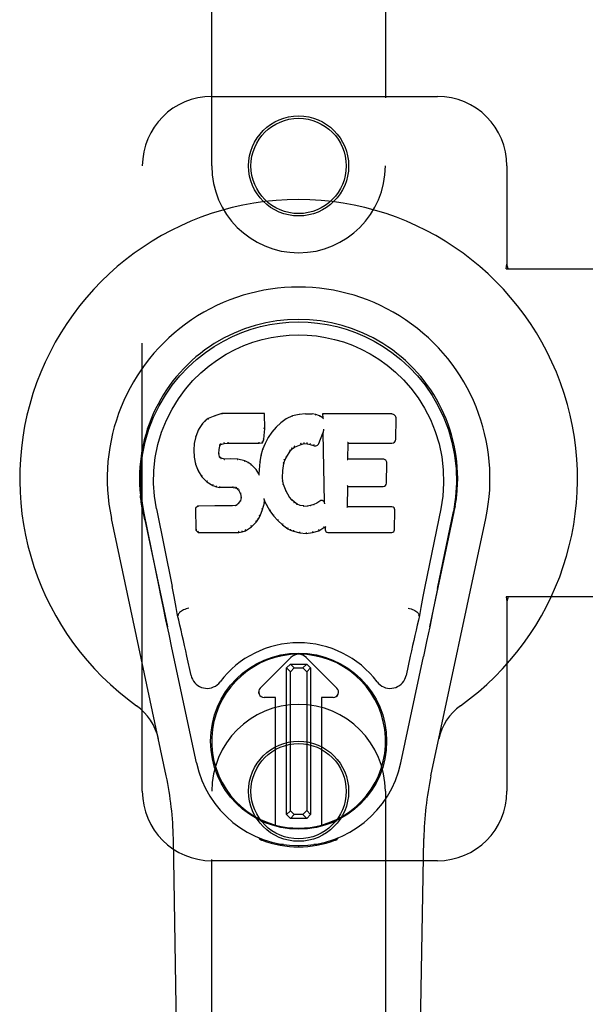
# Model space of a CAD drawing. Header units: inches. Extents: x 0 to 293, y 0 to 190.
# Tile 80 of 104: x 117.74 to 119.78, y 97.97 to 101.51. Entities that reach past the tile are written whole.
import ezdxf

# ---------------------------------------------------------------- set-up
doc = ezdxf.new("R2010")
doc.units = ezdxf.units.IN
doc.header["$LTSCALE"] = 16.12069
doc.header["$MEASUREMENT"] = 0
doc.linetypes.add('HIDDEN', pattern=[0.2, 0.1, -0.1])
doc.layers.add('RIGHT_OR_MAIN_DOOR_ASSEMBLY', color=7, linetype='CONTINUOUS')

msp = doc.modelspace()

# ---------------------------------------------------------------- linework, layer by layer
at = {"layer": 'RIGHT_OR_MAIN_DOOR_ASSEMBLY', "color": 8, "linetype": 'HIDDEN'}
for p, q in [((118.4323, 100.9873), (118.4323, 102.8448)), ((119.0573, 102.8448), (119.0573, 100.9873)), ((118.4323, 101.2373), (119.2448, 101.2373)), ((118.1823, 98.7373), (118.1823, 100.9873)), ((119.4948, 100.9873), (119.4948, 100.6341)), ((119.4917, 100.6173), (119.4948, 100.6341)), ((119.4917, 100.6173), (119.8127, 100.6173)), ((119.4992, 100.6173), (119.4948, 100.6341)), ((119.8127, 99.4373), (119.4917, 99.4373)), ((119.4917, 99.4373), (119.4948, 99.4204)), ((119.4992, 99.4373), (119.4948, 99.4204)), ((119.4948, 99.4204), (119.4948, 98.7373)), ((118.4323, 96.8798), (118.4323, 98.7373)), ((119.0573, 98.7373), (119.0573, 96.8798)), ((119.2448, 98.4873), (118.4323, 98.4873))]:
    msp.add_line(p, q, dxfattribs=at)
at = {"layer": 'RIGHT_OR_MAIN_DOOR_ASSEMBLY', "color": 7, "linetype": 'Continuous'}
for p, q in [((118.4429, 100.0885), (118.4198, 100.0779)), ((118.4687, 100.0967), (118.4429, 100.0885)), ((118.4432, 100.0879), (118.4429, 100.0885)), ((118.6216, 100.0967), (118.4687, 100.0967)), ((118.4688, 100.0961), (118.4687, 100.0967)), ((118.621, 100.0961), (118.6216, 100.0967)), ((118.6228, 100.0419), (118.6216, 100.0967)), ((118.7227, 100.0875), (118.7002, 100.0776)), ((118.7463, 100.0929), (118.7227, 100.0875)), ((118.7229, 100.0869), (118.7227, 100.0875)), ((118.7698, 100.0952), (118.7463, 100.0929)), ((118.7464, 100.0923), (118.7463, 100.0929)), ((118.7698, 100.0952), (118.7939, 100.0948)), ((118.7699, 100.0946), (118.7698, 100.0952)), ((118.7699, 100.094), (118.7699, 100.0946)), ((118.7938, 100.0942), (118.7939, 100.0948)), ((118.8067, 100.0928), (118.7939, 100.0948)), ((118.8066, 100.0922), (118.8067, 100.0928)), ((118.8196, 100.0886), (118.8067, 100.0928)), ((118.8193, 100.088), (118.8196, 100.0886)), ((118.8317, 100.0806), (118.8196, 100.0886)), ((119.0802, 100.0947), (118.8314, 100.0947)), ((118.832, 100.0941), (118.8314, 100.0947)), ((118.8314, 100.0947), (118.8317, 100.0806)), ((118.3988, 100.0606), (118.384, 100.0388)), ((118.4087, 100.0702), (118.3988, 100.0606)), ((118.3992, 100.0602), (118.3988, 100.0606)), ((118.4198, 100.0779), (118.4087, 100.0702)), ((118.4091, 100.0697), (118.4087, 100.0702)), ((118.4201, 100.0773), (118.4198, 100.0779)), ((118.6806, 100.0633), (118.6635, 100.0469)), ((118.7002, 100.0776), (118.6806, 100.0633)), ((118.681, 100.0628), (118.6806, 100.0633)), ((118.7005, 100.077), (118.7002, 100.0776)), ((118.8317, 100.0806), (118.8323, 100.0795)), ((119.095, 100.0039), (119.0963, 100.0783)), ((118.384, 100.0388), (118.3743, 100.0142)), ((118.3846, 100.0385), (118.384, 100.0388)), ((118.6198, 100.0032), (118.6214, 100.0175)), ((118.6208, 100.0175), (118.6214, 100.0175)), ((118.6214, 100.0175), (118.6228, 100.0419)), ((118.6222, 100.0419), (118.6228, 100.0419)), ((118.6483, 100.0291), (118.635, 100.0099)), ((118.6635, 100.0469), (118.6483, 100.0291)), ((118.6488, 100.0287), (118.6483, 100.0291)), ((118.6639, 100.0464), (118.6635, 100.0469)), ((118.8178, 99.9888), (118.8326, 100.0257)), ((118.8332, 100.0286), (118.8326, 100.0257)), ((118.8326, 100.0257), (118.837, 99.7785)), ((118.8334, 100.0304), (118.8333, 100.0299)), ((118.8335, 100.0311), (118.8334, 100.0304)), ((118.8336, 100.0318), (118.8335, 100.0311)), ((118.8338, 100.0329), (118.8336, 100.0318)), ((118.834, 100.034), (118.8338, 100.0329)), ((118.8342, 100.0353), (118.834, 100.034)), ((118.8344, 100.0367), (118.8342, 100.0353)), ((118.8348, 100.0386), (118.8344, 100.0367)), ((118.835, 100.0397), (118.8348, 100.0386)), ((118.3693, 99.9891), (118.3679, 99.9642)), ((118.3743, 100.0142), (118.3693, 99.9891)), ((118.3699, 99.989), (118.3693, 99.9891)), ((118.3749, 100.014), (118.3743, 100.0142)), ((118.4589, 99.9664), (118.4609, 99.9795)), ((118.4603, 99.9797), (118.4609, 99.9795)), ((118.4609, 99.9795), (118.4625, 99.9828)), ((118.462, 99.9831), (118.4625, 99.9828)), ((118.4625, 99.9828), (118.4651, 99.9849)), ((118.4648, 99.9854), (118.4651, 99.9849)), ((118.4651, 99.9849), (118.4764, 99.9884)), ((118.4763, 99.9889), (118.4764, 99.9884)), ((118.4764, 99.9884), (118.4898, 99.9894)), ((118.4897, 99.9933), (118.4897, 99.9919)), ((118.4897, 99.99), (118.4898, 99.9894)), ((118.4898, 99.9894), (118.6027, 99.9894)), ((118.6027, 99.9919), (118.6026, 99.9933)), ((118.6027, 99.9894), (118.6153, 99.9905)), ((118.6027, 99.99), (118.6027, 99.9894)), ((118.6149, 99.991), (118.6153, 99.9905)), ((118.6153, 99.9905), (118.6198, 100.0032)), ((118.6239, 99.9891), (118.6153, 99.9673)), ((118.6193, 100.0033), (118.6198, 100.0032)), ((118.635, 100.0099), (118.6239, 99.9891)), ((118.6244, 99.9889), (118.6239, 99.9891)), ((118.6355, 100.0095), (118.635, 100.0099)), ((118.7305, 99.9757), (118.7539, 99.9854)), ((118.7538, 99.9859), (118.7539, 99.9854)), ((118.7539, 99.9854), (118.7647, 99.9881)), ((118.7646, 99.9887), (118.7647, 99.9881)), ((118.7647, 99.9881), (118.7756, 99.9879)), ((118.7756, 99.9885), (118.7756, 99.9879)), ((118.7756, 99.9879), (118.787, 99.9853)), ((118.7872, 99.9858), (118.787, 99.9853)), ((118.787, 99.9853), (118.7986, 99.9808)), ((118.7988, 99.9813), (118.7986, 99.9808)), ((118.9225, 99.9321), (118.9235, 99.9893)), ((118.923, 99.9899), (118.9235, 99.9893)), ((118.9235, 99.9893), (119.0802, 99.9893)), ((118.3685, 99.9642), (118.3679, 99.9642)), ((118.3679, 99.9642), (118.3691, 99.9392)), ((118.4574, 99.9525), (118.458, 99.9525)), ((118.4578, 99.9464), (118.4584, 99.9466)), ((118.458, 99.9525), (118.4589, 99.9664)), ((118.4584, 99.9466), (118.458, 99.9525)), ((118.4583, 99.9665), (118.4589, 99.9664)), ((118.4599, 99.9419), (118.4584, 99.9466)), ((118.6093, 99.9448), (118.6054, 99.9221)), ((118.6153, 99.9673), (118.6093, 99.9448)), ((118.6099, 99.9447), (118.6093, 99.9448)), ((118.6159, 99.9671), (118.6153, 99.9673)), ((118.7007, 99.9389), (118.7146, 99.961)), ((118.7142, 99.9613), (118.7146, 99.961)), ((118.7146, 99.961), (118.7218, 99.9697)), ((118.7214, 99.9701), (118.7218, 99.9697)), ((118.7218, 99.9697), (118.7305, 99.9757)), ((118.7303, 99.9762), (118.7305, 99.9757)), ((118.3697, 99.9392), (118.3691, 99.9392)), ((118.3691, 99.9392), (118.3737, 99.9143)), ((118.3743, 99.9144), (118.3737, 99.9143)), ((118.3737, 99.9143), (118.383, 99.8906)), ((118.4593, 99.9416), (118.4599, 99.9419)), ((118.4625, 99.9382), (118.4599, 99.9419)), ((118.4621, 99.9378), (118.4625, 99.9382)), ((118.4662, 99.9355), (118.4625, 99.9382)), ((118.466, 99.9349), (118.4662, 99.9355)), ((118.4777, 99.9322), (118.4662, 99.9355)), ((118.4776, 99.9316), (118.4777, 99.9322)), ((118.5008, 99.933), (118.4777, 99.9322)), ((118.5007, 99.9318), (118.5008, 99.9324)), ((118.5258, 99.9317), (118.5008, 99.933)), ((118.5008, 99.9324), (118.5008, 99.933)), ((118.5257, 99.9311), (118.5258, 99.9317)), ((118.5509, 99.9262), (118.5258, 99.9317)), ((118.5507, 99.9255), (118.5509, 99.9262)), ((118.5634, 99.9205), (118.5509, 99.9262)), ((118.5631, 99.9199), (118.5634, 99.9205)), ((118.5745, 99.9126), (118.5634, 99.9205)), ((118.574, 99.9121), (118.5745, 99.9126)), ((118.5926, 99.8944), (118.5745, 99.9126)), ((118.6054, 99.9221), (118.6018, 99.8799)), ((118.606, 99.922), (118.6054, 99.9221)), ((118.6881, 99.8915), (118.6917, 99.9171)), ((118.6911, 99.9172), (118.6917, 99.9171)), ((118.6917, 99.9171), (118.6952, 99.9282)), ((118.6947, 99.9284), (118.6952, 99.9282)), ((118.6952, 99.9282), (118.7007, 99.9389)), ((118.7002, 99.9391), (118.7007, 99.9389)), ((118.9219, 99.9315), (118.9225, 99.9321)), ((119.0492, 99.9321), (118.9225, 99.9321)), ((119.0613, 99.8454), (119.0625, 99.9185)), ((118.3835, 99.8908), (118.383, 99.8906)), ((118.383, 99.8906), (118.397, 99.8692)), ((118.5921, 99.894), (118.5926, 99.8944)), ((118.6018, 99.8799), (118.5926, 99.8944)), ((118.6022, 99.8781), (118.6018, 99.8799)), ((118.687, 99.8654), (118.6881, 99.8915)), ((118.6876, 99.8915), (118.6881, 99.8915)), ((118.3975, 99.8696), (118.397, 99.8692)), ((118.397, 99.8692), (118.4148, 99.8509)), ((118.4151, 99.8514), (118.4148, 99.8509)), ((118.4148, 99.8509), (118.4362, 99.8371)), ((118.4364, 99.8376), (118.4362, 99.8371)), ((118.4362, 99.8371), (118.4488, 99.8324)), ((118.6864, 99.8654), (118.687, 99.8654)), ((118.688, 99.8533), (118.687, 99.8654)), ((118.6874, 99.8531), (118.688, 99.8533)), ((118.6906, 99.8414), (118.688, 99.8533)), ((118.69, 99.8412), (118.6906, 99.8414)), ((118.7, 99.8174), (118.6906, 99.8414)), ((118.4489, 99.833), (118.4488, 99.8324)), ((118.4488, 99.8324), (118.4617, 99.8302)), ((118.4618, 99.8308), (118.4617, 99.8302)), ((118.5095, 99.8298), (118.4617, 99.8302)), ((118.5095, 99.8303), (118.5095, 99.8298)), ((118.5095, 99.8298), (118.5159, 99.8292)), ((118.516, 99.8297), (118.5159, 99.8292)), ((118.5159, 99.8292), (118.521, 99.8275)), ((118.5212, 99.828), (118.521, 99.8275)), ((118.521, 99.8275), (118.5254, 99.8241)), ((118.5258, 99.8245), (118.5254, 99.8241)), ((118.5254, 99.8241), (118.5294, 99.8195)), ((118.5298, 99.8198), (118.5294, 99.8195)), ((118.5294, 99.8195), (118.5352, 99.8078)), ((118.5358, 99.808), (118.5352, 99.8078)), ((118.5352, 99.8078), (118.5376, 99.7945)), ((118.6995, 99.8171), (118.7, 99.8174)), ((118.7125, 99.7951), (118.7, 99.8174)), ((118.9208, 99.7605), (118.9221, 99.8336)), ((118.9215, 99.8341), (118.9221, 99.8336)), ((118.9221, 99.8336), (119.0492, 99.8336)), ((118.5225, 99.768), (118.518, 99.7656)), ((118.527, 99.7724), (118.5225, 99.768)), ((118.5229, 99.7675), (118.5225, 99.768)), ((118.5353, 99.7835), (118.527, 99.7724)), ((118.5275, 99.772), (118.527, 99.7724)), ((118.5371, 99.7887), (118.5353, 99.7835)), ((118.5358, 99.7832), (118.5353, 99.7835)), ((118.5376, 99.7945), (118.5371, 99.7887)), ((118.5377, 99.7885), (118.5371, 99.7887)), ((118.5382, 99.7945), (118.5376, 99.7945)), ((118.6151, 99.7509), (118.622, 99.7749)), ((118.6209, 99.7896), (118.6207, 99.7906)), ((118.6211, 99.7889), (118.6209, 99.7896)), ((118.6212, 99.7882), (118.6211, 99.7889)), ((118.6213, 99.7876), (118.6212, 99.7882)), ((118.6215, 99.787), (118.6213, 99.7876)), ((118.6214, 99.775), (118.622, 99.7749)), ((118.6216, 99.7864), (118.6215, 99.787)), ((118.6217, 99.7856), (118.6216, 99.7864)), ((118.622, 99.7749), (118.6225, 99.7808)), ((118.6225, 99.7808), (118.6221, 99.7827)), ((118.6225, 99.7808), (118.6416, 99.7468)), ((118.7119, 99.7947), (118.7125, 99.7951)), ((118.7204, 99.7857), (118.7125, 99.7951)), ((118.7199, 99.7853), (118.7204, 99.7857)), ((118.7297, 99.7774), (118.7204, 99.7857)), ((118.7293, 99.7768), (118.7297, 99.7774)), ((118.7399, 99.7705), (118.7297, 99.7774)), ((118.7396, 99.7699), (118.7399, 99.7705)), ((118.751, 99.766), (118.7399, 99.7705)), ((118.7996, 99.769), (118.7877, 99.7652)), ((118.8109, 99.7742), (118.7996, 99.769)), ((118.7999, 99.7684), (118.7996, 99.769)), ((118.8213, 99.7814), (118.8109, 99.7742)), ((118.8112, 99.7737), (118.8109, 99.7742)), ((118.8217, 99.7809), (118.8213, 99.7814)), ((118.837, 99.7785), (118.837, 99.7784)), ((118.8376, 99.7764), (118.837, 99.7784)), ((118.8397, 99.771), (118.839, 99.7731)), ((118.1808, 99.7644), (118.1821, 99.7573)), ((118.1836, 99.7492), (118.183, 99.7522)), ((118.1842, 99.7461), (118.1836, 99.7492)), ((118.1848, 99.7429), (118.1842, 99.7461)), ((118.1909, 99.7137), (118.1848, 99.7429)), ((118.2443, 99.4668), (118.1878, 99.7437)), ((118.2333, 99.7529), (118.2903, 99.4739)), ((118.382, 99.7636), (118.374, 99.7555)), ((118.3746, 99.7553), (118.374, 99.7555)), ((118.374, 99.7555), (118.3754, 99.6763)), ((118.4437, 99.7642), (118.382, 99.7636)), ((118.3822, 99.763), (118.382, 99.7636)), ((118.5044, 99.7645), (118.4437, 99.7642)), ((118.4437, 99.7636), (118.4437, 99.7642)), ((118.4437, 99.7636), (118.4437, 99.763)), ((118.518, 99.7656), (118.5044, 99.7645)), ((118.5044, 99.7639), (118.5044, 99.7645)), ((118.5044, 99.7639), (118.5045, 99.7633)), ((118.5182, 99.765), (118.518, 99.7656)), ((118.6059, 99.7281), (118.6151, 99.7509)), ((118.6146, 99.7511), (118.6151, 99.7509)), ((118.6421, 99.7471), (118.6416, 99.7468)), ((118.6416, 99.7468), (118.6549, 99.728)), ((118.7508, 99.7654), (118.751, 99.766)), ((118.7632, 99.7638), (118.751, 99.766)), ((118.7631, 99.7632), (118.7632, 99.7638)), ((118.7632, 99.7638), (118.7756, 99.7633)), ((118.7877, 99.7652), (118.7756, 99.7633)), ((118.7756, 99.7627), (118.7756, 99.7633)), ((118.7757, 99.7621), (118.7756, 99.7627)), ((118.7878, 99.7645), (118.7877, 99.7652)), ((118.9202, 99.7599), (118.9208, 99.7605)), ((119.0808, 99.7605), (118.9208, 99.7605)), ((119.0899, 99.6778), (119.0912, 99.7499)), ((119.2562, 99.7529), (119.1992, 99.4739)), ((119.2453, 99.4668), (119.3018, 99.7437)), ((119.2986, 99.7137), (119.3047, 99.7429)), ((119.3047, 99.7429), (119.3053, 99.7457)), ((119.3053, 99.7457), (119.3058, 99.7484)), ((119.3058, 99.7484), (119.3063, 99.7511)), ((119.3063, 99.7511), (119.3079, 99.7594)), ((119.3088, 99.7644), (119.3074, 99.7573)), ((119.3079, 99.7594), (119.3088, 99.7644)), ((118.2682, 98.7927), (118.0709, 99.7187)), ((118.1909, 99.7137), (118.2728, 99.3294)), ((118.5749, 99.689), (118.5928, 99.7063)), ((118.5923, 99.7067), (118.5928, 99.7063)), ((118.5928, 99.7063), (118.6001, 99.7169)), ((118.5996, 99.7172), (118.6001, 99.7169)), ((118.6001, 99.7169), (118.6059, 99.7281)), ((118.6054, 99.7283), (118.6059, 99.7281)), ((118.6553, 99.7284), (118.6549, 99.728)), ((118.6549, 99.728), (118.6702, 99.7111)), ((118.6706, 99.7115), (118.6702, 99.7111)), ((118.6702, 99.7111), (118.6872, 99.696)), ((118.6876, 99.6964), (118.6872, 99.696)), ((118.6872, 99.696), (118.7055, 99.682)), ((119.2168, 99.3294), (119.2986, 99.7137)), ((119.2213, 98.7927), (119.4186, 99.7187)), ((118.376, 99.6765), (118.3754, 99.6763)), ((118.3754, 99.6763), (118.383, 99.6689)), ((118.3832, 99.6694), (118.383, 99.6689)), ((118.383, 99.6689), (118.5291, 99.6689)), ((118.5291, 99.6714), (118.529, 99.6728)), ((118.5291, 99.6689), (118.5419, 99.6705)), ((118.5291, 99.6694), (118.5291, 99.6689)), ((118.5417, 99.6711), (118.5419, 99.6705)), ((118.5419, 99.6705), (118.5541, 99.6748)), ((118.5538, 99.6753), (118.5541, 99.6748)), ((118.5541, 99.6748), (118.5749, 99.689)), ((118.5745, 99.6895), (118.5749, 99.689)), ((118.7058, 99.6825), (118.7055, 99.682)), ((118.7055, 99.682), (118.716, 99.6767)), ((118.7162, 99.6772), (118.716, 99.6767)), ((118.716, 99.6767), (118.727, 99.6729)), ((118.7272, 99.6734), (118.727, 99.6729)), ((118.727, 99.6729), (118.7493, 99.6673)), ((118.7494, 99.6678), (118.7493, 99.6673)), ((118.7493, 99.6673), (118.7722, 99.6647)), ((118.7722, 99.6686), (118.7722, 99.6653)), ((118.7722, 99.6647), (118.7953, 99.6679)), ((118.7722, 99.6653), (118.7722, 99.6647)), ((118.7952, 99.6685), (118.7953, 99.6679)), ((118.7953, 99.6679), (118.8175, 99.6748)), ((118.8172, 99.6753), (118.8175, 99.6748)), ((118.8175, 99.6748), (118.8361, 99.686)), ((118.8359, 99.6865), (118.8361, 99.686)), ((118.8361, 99.686), (118.8405, 99.686)), ((118.841, 99.6865), (118.8405, 99.686)), ((118.8405, 99.686), (118.8406, 99.6778)), ((118.8497, 99.6689), (119.0808, 99.6689)), ((119.2452, 99.4667), (119.2369, 99.4261)), ((119.2369, 99.4261), (119.2273, 99.3796)), ((118.2675, 99.3546), (118.2573, 99.4035)), ((119.2273, 99.3796), (119.2166, 99.3288)), ((118.2785, 99.3023), (118.2675, 99.3546)), ((118.3114, 99.3701), (118.3093, 99.3698)), ((118.3114, 99.3705), (118.3114, 99.3701)), ((119.1782, 99.3701), (119.1781, 99.3705)), ((119.1782, 99.3701), (119.1802, 99.3698)), ((119.2166, 99.3288), (119.2054, 99.2755)), ((118.2888, 99.2538), (118.2785, 99.3023)), ((119.2054, 99.2755), (119.194, 99.2217)), ((118.3771, 98.8391), (118.2888, 99.2538)), ((118.3575, 99.1543), (118.3428, 99.2234)), ((118.6066, 99.1085), (118.7169, 99.2188)), ((118.717, 99.2187), (118.6066, 99.1084)), ((118.8829, 99.1084), (118.7725, 99.2187)), ((118.7726, 99.2188), (118.883, 99.1085)), ((119.1125, 98.8391), (119.194, 99.2217)), ((119.1468, 99.2234), (119.1321, 99.1543)), ((118.7015, 99.181), (118.7153, 99.1949)), ((118.7152, 99.1672), (118.7015, 99.181)), ((118.7015, 98.6537), (118.7015, 99.181)), ((118.7291, 99.1812), (118.7152, 99.1672)), ((118.7152, 98.6674), (118.7152, 99.1672)), ((118.7153, 99.1949), (118.7741, 99.1949)), ((118.7153, 99.1949), (118.7291, 99.1812)), ((118.7291, 99.1812), (118.7604, 99.1812)), ((118.7604, 99.1812), (118.7741, 99.1949)), ((118.7743, 99.1673), (118.7604, 99.1812)), ((118.7741, 99.1949), (118.7881, 99.1811)), ((118.7881, 99.1811), (118.7743, 99.1673)), ((118.7743, 99.1673), (118.7743, 98.6675)), ((118.7881, 99.1811), (118.7881, 98.6538)), ((118.6622, 99.075), (118.6205, 99.075)), ((118.6621, 99.0749), (118.6205, 99.0749)), ((118.6621, 99.0749), (118.6622, 99.075)), ((118.6621, 98.6155), (118.6621, 99.0749)), ((118.6622, 98.6155), (118.6622, 99.075)), ((118.8691, 99.075), (118.8273, 99.075)), ((118.8274, 99.0749), (118.8273, 99.075)), ((118.8273, 99.075), (118.8273, 98.6155)), ((118.8691, 99.0749), (118.8274, 99.0749)), ((118.8274, 99.0749), (118.8274, 98.6155)), ((118.7015, 98.6537), (118.7152, 98.6674)), ((118.7154, 98.6398), (118.7015, 98.6537)), ((118.7152, 98.6674), (118.7292, 98.6536)), ((118.7292, 98.6536), (118.7154, 98.6398)), ((118.7742, 98.6398), (118.7154, 98.6398)), ((118.7605, 98.6536), (118.7292, 98.6536)), ((118.7605, 98.6536), (118.7743, 98.6675)), ((118.7742, 98.6398), (118.7605, 98.6536)), ((118.7881, 98.6538), (118.7742, 98.6398)), ((118.7743, 98.6675), (118.7881, 98.6538)), ((118.3663, 94.4278), (118.294, 98.5671)), ((118.606, 98.5638), (118.6032, 98.5695)), ((118.6096, 98.5669), (118.6095, 98.5623)), ((118.6132, 98.5638), (118.6135, 98.5609)), ((118.8761, 98.5609), (118.8764, 98.5638)), ((118.8799, 98.5669), (118.88, 98.5623)), ((118.8863, 98.5695), (118.8835, 98.5638)), ((119.1233, 94.4278), (119.1955, 98.5671)), ((118.6901, 98.5457), (118.6691, 98.5454)), ((118.7448, 98.5414), (118.7448, 98.5375)), ((118.8204, 98.5454), (118.7995, 98.5457))]:
    msp.add_line(p, q, dxfattribs=at)
for points in [[(118.1878, 99.7436), (118.1796, 99.7963), (118.1764, 99.848), (118.1778, 99.8983), (118.1834, 99.947), (118.193, 99.9942), (118.2063, 100.0396), (118.2229, 100.0828), (118.2426, 100.1238), (118.2652, 100.1626), (118.2903, 100.1989), (118.3177, 100.2326), (118.3469, 100.2634), (118.3775, 100.2913), (118.4091, 100.3162), (118.4413, 100.3381), (118.4739, 100.3572), (118.5068, 100.3737), (118.54, 100.3877), (118.5737, 100.3995), (118.6075, 100.4091), (118.6414, 100.4164), (118.6755, 100.4216), (118.71, 100.4248), (118.7448, 100.4259)], [(118.7448, 100.4259), (118.779, 100.4248), (118.8134, 100.4217), (118.8477, 100.4165), (118.8819, 100.4091), (118.9158, 100.3995), (118.9495, 100.3877), (118.9831, 100.3735), (119.0163, 100.3568), (119.0489, 100.3377), (119.081, 100.3158), (119.1128, 100.2906), (119.1436, 100.2625), (119.1727, 100.2316), (119.1999, 100.198), (119.225, 100.1616), (119.2476, 100.1225), (119.2673, 100.0812), (119.2839, 100.0378), (119.2969, 99.9928), (119.3063, 99.946), (119.3118, 99.8973), (119.3132, 99.8471), (119.3099, 99.7957), (119.3018, 99.7436)], [(118.2333, 99.7529), (118.226, 99.7986), (118.2229, 99.8447), (118.2239, 99.8915), (118.229, 99.9381), (118.2385, 99.9844), (118.2519, 100.0294), (118.269, 100.0721), (118.2893, 100.1124), (118.3122, 100.1496), (118.3375, 100.1838), (118.3644, 100.2148), (118.3928, 100.2429), (118.4224, 100.2679), (118.4529, 100.2901), (118.4842, 100.3097), (118.5161, 100.3266), (118.5482, 100.3409), (118.5806, 100.3528), (118.6132, 100.3625), (118.6458, 100.3699), (118.6785, 100.3751), (118.711, 100.3782), (118.7436, 100.3793), (118.7762, 100.3784), (118.8087, 100.3754), (118.8411, 100.3704), (118.8736, 100.3632), (118.906, 100.3538), (118.9383, 100.3421), (118.9704, 100.3281), (119.002, 100.3116), (119.0331, 100.2925), (119.0637, 100.2706), (119.0935, 100.2458), (119.1222, 100.218), (119.1494, 100.1872), (119.175, 100.153), (119.1983, 100.1157), (119.2191, 100.0751), (119.2367, 100.0319), (119.2504, 99.987), (119.2601, 99.9406)], [(118.4432, 100.0879), (118.4433, 100.0879), (118.4434, 100.0879), (118.4435, 100.0878), (118.4436, 100.0877), (118.4437, 100.0876), (118.4439, 100.0875)], [(118.4688, 100.0961), (118.4688, 100.0961), (118.4689, 100.096), (118.4689, 100.0959), (118.469, 100.0958), (118.469, 100.0957), (118.4691, 100.0955)], [(118.6204, 100.0961), (118.6202, 100.0961), (118.62, 100.096), (118.6198, 100.0959), (118.6196, 100.0958), (118.6193, 100.0957), (118.6191, 100.0955)], [(118.7235, 100.0864), (118.7234, 100.0866), (118.7233, 100.0867), (118.7232, 100.0868), (118.7231, 100.0869), (118.723, 100.0869), (118.7229, 100.0869)], [(118.7467, 100.0917), (118.7467, 100.0919), (118.7466, 100.092), (118.7466, 100.0921), (118.7465, 100.0922), (118.7465, 100.0923), (118.7464, 100.0923)], [(118.7937, 100.0936), (118.7937, 100.0938), (118.7937, 100.0939), (118.7937, 100.094), (118.7938, 100.0941), (118.7938, 100.0941), (118.7938, 100.0942)], [(118.8061, 100.0917), (118.8062, 100.0918), (118.8063, 100.092), (118.8064, 100.0921), (118.8064, 100.0921), (118.8065, 100.0922), (118.8066, 100.0922)], [(118.8185, 100.0876), (118.8186, 100.0878), (118.8188, 100.0879), (118.8189, 100.088), (118.819, 100.088), (118.8192, 100.088), (118.8193, 100.088)], [(118.834, 100.0934), (118.8338, 100.0936), (118.8335, 100.0937), (118.8333, 100.0939), (118.8331, 100.0939), (118.8328, 100.094), (118.8327, 100.094)], [(118.3993, 100.0603), (118.3995, 100.0604), (118.3997, 100.0605), (118.3999, 100.0605), (118.4002, 100.0605), (118.4004, 100.0604), (118.4007, 100.0603)], [(118.4091, 100.0697), (118.4093, 100.0698), (118.4094, 100.0698), (118.4096, 100.0698), (118.4098, 100.0698), (118.41, 100.0697), (118.4103, 100.0695)], [(118.4201, 100.0773), (118.4203, 100.0774), (118.4204, 100.0774), (118.4205, 100.0773), (118.4207, 100.0773), (118.4209, 100.0772), (118.4211, 100.077)], [(118.6822, 100.0626), (118.6819, 100.0628), (118.6817, 100.0629), (118.6815, 100.0629), (118.6813, 100.0629), (118.6811, 100.0628), (118.6809, 100.0627)], [(118.7015, 100.0767), (118.7013, 100.0769), (118.7011, 100.077), (118.7009, 100.077), (118.7008, 100.077), (118.7007, 100.077), (118.7005, 100.077)], [(118.8343, 100.0772), (118.834, 100.0776), (118.8337, 100.078), (118.8335, 100.0784), (118.8332, 100.0787), (118.8329, 100.079), (118.8327, 100.0792)], [(118.3749, 100.0141), (118.3751, 100.0143), (118.3753, 100.0145), (118.3756, 100.0147), (118.376, 100.0148), (118.3764, 100.0148), (118.3768, 100.0148)], [(118.3846, 100.0386), (118.3848, 100.0388), (118.385, 100.0389), (118.3853, 100.039), (118.3856, 100.0391), (118.386, 100.039), (118.3863, 100.039)], [(118.6208, 100.0175), (118.6208, 100.0179), (118.6206, 100.0183), (118.6203, 100.0186), (118.6199, 100.0188), (118.6194, 100.019), (118.6189, 100.0191)], [(118.6222, 100.0419), (118.6221, 100.0423), (118.6219, 100.0426), (118.6216, 100.0429), (118.6212, 100.0431), (118.6207, 100.0433), (118.6202, 100.0433)], [(118.6503, 100.0289), (118.65, 100.029), (118.6497, 100.029), (118.6495, 100.029), (118.6492, 100.029), (118.649, 100.0289), (118.6488, 100.0287)], [(118.6653, 100.0465), (118.6651, 100.0466), (118.6648, 100.0466), (118.6645, 100.0467), (118.6643, 100.0466), (118.6641, 100.0466), (118.6639, 100.0464)], [(118.8333, 100.0299), (118.8333, 100.0297), (118.8333, 100.0295), (118.8332, 100.0294)], [(118.8332, 100.0294), (118.8332, 100.0291), (118.8332, 100.029), (118.8332, 100.0288)], [(118.3699, 99.9891), (118.37, 99.9894), (118.3703, 99.9897), (118.3706, 99.9899), (118.371, 99.99), (118.3714, 99.9901), (118.3718, 99.9901)], [(118.4584, 99.9816), (118.4589, 99.9815), (118.4594, 99.9813), (118.4598, 99.981), (118.4601, 99.9806), (118.4603, 99.9802), (118.4603, 99.9798)], [(118.4604, 99.9858), (118.461, 99.9855), (118.4614, 99.9851), (118.4618, 99.9847), (118.4621, 99.9842), (118.4622, 99.9837), (118.4621, 99.9833)], [(118.4638, 99.9886), (118.4641, 99.9882), (118.4644, 99.9878), (118.4647, 99.9874), (118.4649, 99.9869), (118.465, 99.9864), (118.465, 99.986), (118.465, 99.9857), (118.4648, 99.9855)], [(118.4759, 99.9922), (118.4761, 99.9918), (118.4762, 99.9914), (118.4763, 99.9908), (118.4764, 99.9903), (118.4764, 99.9898), (118.4764, 99.9894), (118.4764, 99.989), (118.4763, 99.9889)], [(118.4897, 99.9919), (118.4898, 99.9914), (118.4898, 99.991), (118.4898, 99.9906), (118.4898, 99.9902), (118.4898, 99.99), (118.4897, 99.99)], [(118.6027, 99.99), (118.6027, 99.99), (118.6027, 99.9902), (118.6027, 99.9906), (118.6027, 99.991), (118.6027, 99.9914), (118.6027, 99.9919)], [(118.615, 99.9913), (118.6151, 99.9916), (118.615, 99.992), (118.6149, 99.9923), (118.6147, 99.9927), (118.6145, 99.9932), (118.6142, 99.9936), (118.6138, 99.9939), (118.6135, 99.9943)], [(118.6193, 100.0034), (118.6192, 100.0038), (118.619, 100.0042), (118.6187, 100.0045), (118.6184, 100.0048), (118.6179, 100.005), (118.6173, 100.0051)], [(118.6262, 99.9894), (118.6258, 99.9895), (118.6255, 99.9895), (118.6252, 99.9894), (118.6249, 99.9893), (118.6246, 99.9891), (118.6244, 99.9888)], [(118.6372, 100.0099), (118.6368, 100.0099), (118.6365, 100.01), (118.6362, 100.0099), (118.6359, 100.0099), (118.6357, 100.0097), (118.6355, 100.0095)], [(118.7303, 99.9762), (118.7304, 99.9764), (118.7305, 99.9767), (118.7305, 99.9771), (118.7304, 99.9775), (118.7302, 99.978), (118.73, 99.9785), (118.7297, 99.9789), (118.7293, 99.9793)], [(118.7538, 99.9859), (118.7539, 99.986), (118.7539, 99.9863), (118.754, 99.9867), (118.7539, 99.9871), (118.7538, 99.9876), (118.7536, 99.9882), (118.7534, 99.9887), (118.7531, 99.9892)], [(118.7646, 99.9887), (118.7647, 99.9888), (118.7647, 99.989), (118.7647, 99.9893), (118.7647, 99.9898), (118.7647, 99.9904), (118.7646, 99.9909), (118.7645, 99.9915), (118.7644, 99.992)], [(118.7756, 99.9885), (118.7756, 99.9886), (118.7756, 99.9888), (118.7756, 99.9892), (118.7756, 99.9897), (118.7756, 99.9902), (118.7757, 99.9908), (118.7758, 99.9913), (118.7759, 99.9919)], [(118.7872, 99.9858), (118.787, 99.9859), (118.787, 99.9862), (118.787, 99.9866), (118.787, 99.987), (118.7871, 99.9876), (118.7873, 99.9881), (118.7875, 99.9886), (118.7877, 99.9891)], [(118.7996, 99.9845), (118.7993, 99.9841), (118.7991, 99.9836), (118.7989, 99.9831), (118.7987, 99.9826), (118.7986, 99.9821), (118.7986, 99.9817), (118.7987, 99.9814), (118.7988, 99.9813)], [(118.921, 99.9932), (118.9213, 99.993), (118.9215, 99.9928), (118.9218, 99.9926), (118.922, 99.9923), (118.9222, 99.9921), (118.9224, 99.9918)], [(118.9224, 99.9918), (118.9226, 99.9916), (118.9227, 99.9913), (118.9228, 99.9911), (118.9229, 99.9909), (118.9229, 99.9907), (118.923, 99.9905)], [(118.3685, 99.9642), (118.3686, 99.9646), (118.3688, 99.9649), (118.3691, 99.9652), (118.3695, 99.9654), (118.3699, 99.9655), (118.3704, 99.9655)], [(118.4554, 99.9538), (118.4559, 99.9538), (118.4564, 99.9537), (118.4568, 99.9535), (118.4571, 99.9532), (118.4573, 99.9528), (118.4574, 99.9524)], [(118.4559, 99.9474), (118.4563, 99.9474), (118.4567, 99.9474), (118.4571, 99.9472), (118.4574, 99.9471), (118.4577, 99.9468), (118.4578, 99.9465)], [(118.4563, 99.9681), (118.4568, 99.968), (118.4573, 99.9678), (118.4577, 99.9676), (118.458, 99.9673), (118.4582, 99.9669), (118.4583, 99.9665)], [(118.6118, 99.9456), (118.6114, 99.9456), (118.611, 99.9456), (118.6106, 99.9454), (118.6103, 99.9453), (118.6101, 99.945), (118.6099, 99.9446)], [(118.6177, 99.9678), (118.6173, 99.9679), (118.6169, 99.9678), (118.6166, 99.9678), (118.6163, 99.9676), (118.616, 99.9674), (118.6159, 99.967)], [(118.7142, 99.9614), (118.7143, 99.9616), (118.7143, 99.962), (118.7142, 99.9623), (118.714, 99.9627), (118.7137, 99.9631), (118.7134, 99.9634), (118.713, 99.9636), (118.7126, 99.9638)], [(118.7214, 99.9702), (118.7216, 99.9704), (118.7216, 99.9708), (118.7215, 99.9711), (118.7214, 99.9715), (118.7211, 99.9719), (118.7208, 99.9723), (118.7204, 99.9727), (118.72, 99.973)], [(118.3697, 99.9393), (118.3697, 99.9397), (118.3699, 99.94), (118.3703, 99.9403), (118.3707, 99.9406), (118.3711, 99.9407), (118.3716, 99.9408)], [(118.3743, 99.9145), (118.3743, 99.9149), (118.3744, 99.9153), (118.3747, 99.9157), (118.3751, 99.916), (118.3756, 99.9162), (118.3762, 99.9164)], [(118.4575, 99.9421), (118.4579, 99.9422), (118.4582, 99.9422), (118.4585, 99.9421), (118.4588, 99.9421), (118.459, 99.9419), (118.4592, 99.9417)], [(118.4607, 99.9377), (118.461, 99.9378), (118.4612, 99.9379), (118.4614, 99.9379), (118.4617, 99.9379), (118.4619, 99.9379), (118.462, 99.9378)], [(118.4651, 99.9345), (118.4652, 99.9347), (118.4654, 99.9348), (118.4655, 99.9349), (118.4657, 99.9349), (118.4658, 99.9349), (118.4659, 99.9349)], [(118.4774, 99.931), (118.4774, 99.9312), (118.4775, 99.9313), (118.4775, 99.9314), (118.4776, 99.9315), (118.4776, 99.9316), (118.4776, 99.9316)], [(118.5254, 99.9305), (118.5255, 99.9307), (118.5255, 99.9308), (118.5256, 99.9309), (118.5256, 99.931), (118.5257, 99.931), (118.5257, 99.9311)], [(118.5501, 99.9251), (118.5502, 99.9253), (118.5503, 99.9254), (118.5504, 99.9255), (118.5505, 99.9255), (118.5506, 99.9255), (118.5507, 99.9255)], [(118.5621, 99.9196), (118.5624, 99.9198), (118.5625, 99.9199), (118.5627, 99.92), (118.5628, 99.92), (118.5629, 99.92), (118.5631, 99.9199)], [(118.5728, 99.912), (118.573, 99.9121), (118.5733, 99.9122), (118.5735, 99.9123), (118.5737, 99.9123), (118.5739, 99.9122), (118.574, 99.9122)], [(118.608, 99.9231), (118.6075, 99.9231), (118.6071, 99.923), (118.6067, 99.9228), (118.6064, 99.9226), (118.6062, 99.9223), (118.606, 99.9219)], [(118.6911, 99.9173), (118.6911, 99.9176), (118.6909, 99.918), (118.6906, 99.9184), (118.6902, 99.9187), (118.6897, 99.9189), (118.6892, 99.919)], [(118.6947, 99.9285), (118.6947, 99.9289), (118.6946, 99.9293), (118.6943, 99.9297), (118.6939, 99.93), (118.6934, 99.9303), (118.6928, 99.9305)], [(118.7002, 99.9392), (118.7003, 99.9396), (118.7002, 99.94), (118.6999, 99.9405), (118.6995, 99.9409), (118.699, 99.9413), (118.6985, 99.9415)], [(118.9199, 99.9309), (118.9202, 99.931), (118.9204, 99.9312), (118.9207, 99.9313), (118.9209, 99.9314), (118.9211, 99.9314), (118.9213, 99.9314)], [(119.2601, 99.9406), (119.2655, 99.8932), (119.2667, 99.8456), (119.2636, 99.799), (119.2562, 99.7529)], [(118.3835, 99.8909), (118.3835, 99.8913), (118.3836, 99.8918), (118.3838, 99.8922), (118.3842, 99.8926), (118.3847, 99.8929), (118.3853, 99.8931)], [(118.5906, 99.8941), (118.5909, 99.8942), (118.5912, 99.8943), (118.5915, 99.8943), (118.5917, 99.8943), (118.5919, 99.8942), (118.5921, 99.8941)], [(118.6037, 99.8734), (118.6032, 99.8753), (118.603, 99.8762), (118.6027, 99.8769), (118.6025, 99.8775), (118.6024, 99.8779)], [(118.6876, 99.8916), (118.6875, 99.8919), (118.6873, 99.8923), (118.687, 99.8926), (118.6866, 99.8928), (118.6861, 99.893), (118.6856, 99.893)], [(118.3974, 99.8696), (118.3973, 99.8699), (118.3973, 99.8703), (118.3974, 99.8706), (118.3976, 99.871), (118.3978, 99.8713), (118.3982, 99.8717), (118.3986, 99.872), (118.399, 99.8722)], [(118.4151, 99.8514), (118.4149, 99.8517), (118.4149, 99.852), (118.415, 99.8524), (118.4151, 99.8528), (118.4153, 99.8532), (118.4156, 99.8536), (118.416, 99.854), (118.4164, 99.8543)], [(118.4364, 99.8376), (118.4362, 99.8378), (118.4362, 99.8381), (118.4362, 99.8384), (118.4363, 99.8389), (118.4365, 99.8394), (118.4367, 99.8399), (118.437, 99.8403), (118.4373, 99.8407)], [(118.6864, 99.8655), (118.6863, 99.8658), (118.6861, 99.8661), (118.6858, 99.8664), (118.6854, 99.8666), (118.6849, 99.8667), (118.6844, 99.8667)], [(118.6874, 99.8532), (118.6872, 99.8535), (118.687, 99.8538), (118.6867, 99.854), (118.6863, 99.8541), (118.6859, 99.8542), (118.6854, 99.8542)], [(118.69, 99.8413), (118.6898, 99.8416), (118.6896, 99.8418), (118.6893, 99.8419), (118.689, 99.842), (118.6886, 99.842), (118.6882, 99.842)], [(118.9196, 99.8375), (118.9198, 99.8373), (118.9201, 99.8371), (118.9203, 99.8368), (118.9206, 99.8366), (118.9208, 99.8363), (118.9209, 99.8361)], [(118.1807, 99.7644), (118.1796, 99.7707), (118.1786, 99.777), (118.1776, 99.7833), (118.1768, 99.7895), (118.176, 99.7957), (118.1753, 99.8019)], [(118.4489, 99.833), (118.4488, 99.8331), (118.4488, 99.8333), (118.4487, 99.8337), (118.4488, 99.8342), (118.4489, 99.8347), (118.449, 99.8352), (118.4492, 99.8358), (118.4494, 99.8363)], [(118.4618, 99.8308), (118.4617, 99.8309), (118.4617, 99.8311), (118.4617, 99.8315), (118.4617, 99.8319), (118.4618, 99.8325), (118.4618, 99.833), (118.4619, 99.8336), (118.462, 99.8341)], [(118.5095, 99.8303), (118.5095, 99.8304), (118.5095, 99.8306), (118.5095, 99.831), (118.5095, 99.8314), (118.5095, 99.832), (118.5095, 99.8326), (118.5096, 99.8332), (118.5096, 99.8337)], [(118.516, 99.8297), (118.5159, 99.8298), (118.5159, 99.8301), (118.5159, 99.8304), (118.5159, 99.8309), (118.516, 99.8314), (118.5161, 99.832), (118.5163, 99.8325), (118.5164, 99.833)], [(118.5212, 99.828), (118.5211, 99.8282), (118.521, 99.8285), (118.521, 99.8289), (118.5211, 99.8293), (118.5213, 99.8298), (118.5215, 99.8303), (118.5218, 99.8307), (118.5222, 99.8311)], [(118.5259, 99.8245), (118.5257, 99.8248), (118.5256, 99.8252), (118.5257, 99.8256), (118.5258, 99.826), (118.5261, 99.8264), (118.5264, 99.8267), (118.5268, 99.8271), (118.5272, 99.8274)], [(118.5298, 99.8199), (118.5297, 99.8203), (118.5298, 99.8208), (118.5301, 99.8212), (118.5304, 99.8217), (118.5309, 99.822), (118.5315, 99.8223)], [(118.5358, 99.8081), (118.5358, 99.8085), (118.536, 99.8089), (118.5362, 99.8092), (118.5366, 99.8095), (118.5371, 99.8098), (118.5377, 99.8099)], [(118.6995, 99.8172), (118.6993, 99.8174), (118.699, 99.8176), (118.6988, 99.8177), (118.6984, 99.8177), (118.6981, 99.8177), (118.6977, 99.8177)], [(118.9209, 99.8361), (118.9211, 99.8358), (118.9212, 99.8356), (118.9214, 99.8353), (118.9214, 99.8351), (118.9215, 99.8349), (118.9215, 99.8347)], [(119.3088, 99.7644), (119.3099, 99.7708), (119.311, 99.7771), (119.3119, 99.7834), (119.3128, 99.7897), (119.3136, 99.7958), (119.3142, 99.8019)], [(118.523, 99.7675), (118.5231, 99.7676), (118.5233, 99.7676), (118.5234, 99.7676), (118.5236, 99.7675), (118.5238, 99.7674), (118.5241, 99.7673)], [(118.5275, 99.772), (118.5277, 99.7722), (118.5279, 99.7722), (118.5281, 99.7723), (118.5284, 99.7723), (118.5287, 99.7722), (118.529, 99.7721)], [(118.5359, 99.7833), (118.5361, 99.7834), (118.5363, 99.7835), (118.5366, 99.7836), (118.5369, 99.7837), (118.5372, 99.7836), (118.5376, 99.7836)], [(118.5378, 99.7886), (118.5379, 99.7889), (118.5381, 99.7891), (118.5384, 99.7893), (118.5388, 99.7894), (118.5392, 99.7895), (118.5396, 99.7895)], [(118.5382, 99.7947), (118.5383, 99.795), (118.5385, 99.7953), (118.5388, 99.7956), (118.5392, 99.7958), (118.5397, 99.7959), (118.5402, 99.796)], [(118.6214, 99.7751), (118.6214, 99.7754), (118.6212, 99.7758), (118.6209, 99.7761), (118.6205, 99.7764), (118.62, 99.7766), (118.6195, 99.7767)], [(118.6219, 99.7845), (118.6219, 99.7848), (118.6218, 99.785), (118.6217, 99.7856)], [(118.6221, 99.7829), (118.6221, 99.7831), (118.6221, 99.7832), (118.6221, 99.7834), (118.6221, 99.7836), (118.622, 99.7838), (118.622, 99.784), (118.622, 99.7843), (118.6219, 99.7845)], [(118.7103, 99.7949), (118.7106, 99.795), (118.711, 99.7951), (118.7112, 99.7951), (118.7115, 99.795), (118.7117, 99.7949), (118.7119, 99.7948)], [(118.7185, 99.7853), (118.7188, 99.7854), (118.719, 99.7855), (118.7193, 99.7855), (118.7195, 99.7855), (118.7197, 99.7854), (118.7199, 99.7853)], [(118.7281, 99.7767), (118.7284, 99.7768), (118.7286, 99.7769), (118.7288, 99.777), (118.729, 99.777), (118.7292, 99.7769), (118.7293, 99.7768)], [(118.7387, 99.7695), (118.7389, 99.7697), (118.7391, 99.7698), (118.7392, 99.7699), (118.7393, 99.7699), (118.7395, 99.7699), (118.7396, 99.7699)], [(118.8006, 99.768), (118.8004, 99.7681), (118.8003, 99.7683), (118.8002, 99.7684), (118.8001, 99.7684), (118.8, 99.7684), (118.7999, 99.7684)], [(118.8122, 99.7733), (118.812, 99.7735), (118.8118, 99.7736), (118.8116, 99.7737), (118.8115, 99.7737), (118.8114, 99.7737), (118.8113, 99.7737)], [(118.8369, 99.7786), (118.8362, 99.7795), (118.8355, 99.7803), (118.8348, 99.7809), (118.8341, 99.7815), (118.8333, 99.782), (118.8326, 99.7824), (118.8318, 99.7828), (118.831, 99.7831), (118.8302, 99.7833), (118.8294, 99.7834), (118.8286, 99.7835), (118.8278, 99.7835)], [(118.839, 99.7731), (118.8386, 99.774), (118.8383, 99.7749), (118.838, 99.7756), (118.8378, 99.7761)], [(118.183, 99.7522), (118.181, 99.7631), (118.1807, 99.7644)], [(118.3749, 99.7555), (118.3751, 99.7557), (118.3753, 99.7558), (118.3756, 99.7559), (118.3759, 99.7559), (118.3763, 99.7559), (118.3766, 99.7558)], [(118.3823, 99.763), (118.3824, 99.763), (118.3825, 99.7629), (118.3827, 99.7628), (118.3828, 99.7627), (118.3829, 99.7626), (118.383, 99.7624)], [(118.5182, 99.7649), (118.5183, 99.7649), (118.5184, 99.7649), (118.5185, 99.7648), (118.5186, 99.7647), (118.5187, 99.7646), (118.5188, 99.7644)], [(118.6146, 99.751), (118.6146, 99.7515), (118.6145, 99.7519), (118.6142, 99.7523), (118.6138, 99.7527), (118.6132, 99.7529), (118.6127, 99.7531)], [(118.6421, 99.7471), (118.642, 99.7475), (118.6421, 99.748), (118.6424, 99.7485), (118.6428, 99.7489), (118.6433, 99.7493), (118.6438, 99.7495)], [(118.6553, 99.7284), (118.6552, 99.7287), (118.6552, 99.7291), (118.6553, 99.7294), (118.6555, 99.7298), (118.6557, 99.7302), (118.6561, 99.7305), (118.6565, 99.7308), (118.6569, 99.731)], [(118.7503, 99.7649), (118.7504, 99.7651), (118.7505, 99.7652), (118.7506, 99.7653), (118.7507, 99.7653), (118.7508, 99.7654), (118.7509, 99.7654)], [(118.7629, 99.7626), (118.763, 99.7628), (118.763, 99.7629), (118.763, 99.763), (118.7631, 99.7631), (118.7631, 99.7632), (118.7631, 99.7632)], [(118.7883, 99.764), (118.7882, 99.7642), (118.7881, 99.7643), (118.788, 99.7644), (118.788, 99.7645), (118.7879, 99.7645), (118.7878, 99.7645)], [(118.9182, 99.7593), (118.9185, 99.7595), (118.9187, 99.7596), (118.919, 99.7597), (118.9192, 99.7598), (118.9194, 99.7598), (118.9196, 99.7599)], [(118.5923, 99.7066), (118.5925, 99.707), (118.5925, 99.7074), (118.5924, 99.7077), (118.5922, 99.7081), (118.592, 99.7085), (118.5916, 99.7088), (118.5912, 99.7091), (118.5908, 99.7093)], [(118.5996, 99.7171), (118.5997, 99.7176), (118.5996, 99.7181), (118.5994, 99.7186), (118.599, 99.719), (118.5985, 99.7193), (118.5979, 99.7196)], [(118.6054, 99.7283), (118.6054, 99.7288), (118.6053, 99.7292), (118.605, 99.7297), (118.6046, 99.73), (118.6041, 99.7303), (118.6036, 99.7305)], [(118.6705, 99.7116), (118.6704, 99.7118), (118.6704, 99.7121), (118.6704, 99.7125), (118.6706, 99.7129), (118.6708, 99.7133), (118.6711, 99.7136), (118.6715, 99.714), (118.672, 99.7143)], [(118.6876, 99.6964), (118.6874, 99.6967), (118.6874, 99.697), (118.6874, 99.6974), (118.6876, 99.6978), (118.6878, 99.6983), (118.6881, 99.6987), (118.6885, 99.699), (118.6889, 99.6993)], [(118.376, 99.6769), (118.376, 99.6772), (118.3762, 99.6776), (118.3765, 99.678), (118.3769, 99.6783), (118.3774, 99.6785), (118.3779, 99.6787)], [(118.3831, 99.6695), (118.3831, 99.6696), (118.383, 99.6699), (118.383, 99.6702), (118.3831, 99.6705), (118.3832, 99.6709), (118.3833, 99.6714)], [(118.3833, 99.6714), (118.3834, 99.6716), (118.3835, 99.6719), (118.3836, 99.6721), (118.3838, 99.6724), (118.3839, 99.6726), (118.384, 99.6728)], [(118.5291, 99.6694), (118.5291, 99.6695), (118.5291, 99.6697), (118.5292, 99.67), (118.5291, 99.6704), (118.5291, 99.6709), (118.5291, 99.6714)], [(118.5417, 99.6711), (118.5418, 99.6712), (118.5419, 99.6714), (118.5419, 99.6718), (118.5419, 99.6723), (118.5418, 99.6728), (118.5416, 99.6733), (118.5415, 99.6739), (118.5413, 99.6744)], [(118.5538, 99.6753), (118.554, 99.6755), (118.5541, 99.6759), (118.554, 99.6763), (118.5539, 99.6767), (118.5538, 99.6772), (118.5535, 99.6777), (118.5532, 99.6781), (118.5529, 99.6785)], [(118.5745, 99.6895), (118.5747, 99.6897), (118.5748, 99.6901), (118.5747, 99.6905), (118.5746, 99.6909), (118.5744, 99.6913), (118.5741, 99.6917), (118.5737, 99.6921), (118.5733, 99.6924)], [(118.7058, 99.6825), (118.7056, 99.6828), (118.7056, 99.6831), (118.7056, 99.6835), (118.7057, 99.6839), (118.7059, 99.6843), (118.7062, 99.6848), (118.7065, 99.6852), (118.7069, 99.6856)], [(118.7162, 99.6772), (118.7161, 99.6774), (118.716, 99.6777), (118.716, 99.678), (118.7161, 99.6785), (118.7162, 99.679), (118.7164, 99.6795), (118.7167, 99.68), (118.717, 99.6804)], [(118.7272, 99.6734), (118.7271, 99.6736), (118.727, 99.6739), (118.727, 99.6743), (118.7271, 99.6747), (118.7272, 99.6753), (118.7274, 99.6758), (118.7275, 99.6763), (118.7278, 99.6767)], [(118.7494, 99.6678), (118.7494, 99.6679), (118.7493, 99.6682), (118.7493, 99.6685), (118.7493, 99.669), (118.7494, 99.6695), (118.7495, 99.6701), (118.7496, 99.6707), (118.7498, 99.6712)], [(118.7947, 99.6718), (118.7949, 99.6714), (118.795, 99.6709), (118.7951, 99.6704), (118.7952, 99.6698), (118.7953, 99.6693), (118.7953, 99.6689), (118.7953, 99.6686), (118.7952, 99.6685)], [(118.8164, 99.6785), (118.8167, 99.6781), (118.817, 99.6777), (118.8172, 99.6772), (118.8173, 99.6767), (118.8174, 99.6762), (118.8175, 99.6758), (118.8174, 99.6755), (118.8173, 99.6753)], [(118.8354, 99.6899), (118.8355, 99.6897), (118.8356, 99.6895), (118.8356, 99.6892), (118.8357, 99.689), (118.8358, 99.6887), (118.8359, 99.6885)], [(118.8359, 99.6885), (118.836, 99.688), (118.836, 99.6876), (118.8361, 99.6872), (118.8361, 99.6869), (118.836, 99.6867), (118.8359, 99.6865)], [(118.8416, 99.6885), (118.8414, 99.6882), (118.8413, 99.688), (118.8412, 99.6877), (118.8411, 99.6875), (118.841, 99.6873), (118.841, 99.6871)], [(118.843, 99.6899), (118.8427, 99.6897), (118.8425, 99.6895), (118.8422, 99.6892), (118.842, 99.689), (118.8418, 99.6887), (118.8416, 99.6885)], [(118.2573, 99.4035), (118.2483, 99.4472), (118.2443, 99.4667)], [(118.3501, 99.3957), (118.3451, 99.3947), (118.3401, 99.3934), (118.3353, 99.3918), (118.3307, 99.39), (118.3265, 99.3879), (118.3227, 99.3857), (118.3194, 99.3833), (118.3166, 99.3808), (118.3143, 99.3782), (118.3127, 99.3756), (118.3117, 99.373), (118.3114, 99.3705)], [(119.1394, 99.3957), (119.1444, 99.3947), (119.1495, 99.3934), (119.1543, 99.3918), (119.1588, 99.39), (119.163, 99.3879), (119.1668, 99.3857), (119.1702, 99.3833), (119.173, 99.3808), (119.1752, 99.3782), (119.1768, 99.3756), (119.1778, 99.373), (119.1781, 99.3705)], [(118.3575, 99.1543), (118.3596, 99.1469), (118.3625, 99.14), (118.3662, 99.1335), (118.3708, 99.1275), (118.376, 99.1222), (118.3819, 99.1176), (118.3883, 99.1138), (118.3951, 99.1108), (118.4023, 99.1088), (118.4096, 99.1076), (118.4171, 99.1074), (118.4245, 99.1082), (118.4318, 99.1099), (118.4388, 99.1125), (118.4454, 99.1159), (118.4516, 99.1202), (118.4571, 99.1253), (118.4621, 99.131)], [(119.0274, 99.131), (119.0325, 99.1252), (119.038, 99.1202), (119.0442, 99.1159), (119.0508, 99.1124), (119.0578, 99.1099), (119.0651, 99.1082), (119.0725, 99.1074), (119.0799, 99.1076), (119.0873, 99.1088), (119.0944, 99.1108), (119.1013, 99.1138), (119.1077, 99.1176), (119.1136, 99.1223), (119.1188, 99.1276), (119.1233, 99.1336), (119.1271, 99.14), (119.13, 99.1469), (119.1321, 99.1543)], [(118.606, 98.5638), (118.6063, 98.5636), (118.6083, 98.5628)], [(118.6083, 98.5628), (118.6099, 98.5622), (118.6118, 98.5615), (118.6139, 98.5607)], [(118.8757, 98.5607), (118.8777, 98.5615), (118.8796, 98.5622), (118.8813, 98.5628), (118.8825, 98.5633), (118.8832, 98.5636), (118.8835, 98.5638)]]:
    msp.add_lwpolyline(points, dxfattribs=at)
at = {"layer": 'RIGHT_OR_MAIN_DOOR_ASSEMBLY', "color": 8, "linetype": 'HIDDEN'}
for centre, radius in [((118.7448, 100.9873), 0.18), ((118.7448, 100.9873), 0.1715), ((118.7448, 98.7373), 0.18), ((118.7448, 98.7373), 0.1715)]:
    msp.add_circle(centre, radius, dxfattribs=at)
at = {"layer": 'RIGHT_OR_MAIN_DOOR_ASSEMBLY', "color": 7, "linetype": 'Continuous'}
msp.add_circle((118.7448, 98.9174), 0.3169, dxfattribs=at)
at = {"layer": 'RIGHT_OR_MAIN_DOOR_ASSEMBLY', "color": 8, "linetype": 'HIDDEN'}
for centre, radius, start, end in [((118.4323, 100.9873), 0.25, 90, 180), ((119.2448, 100.9873), 0.25, 0, 90), ((118.7448, 100.9873), 0.3125, 180, 360), ((118.7448, 98.7373), 0.3125, 0, 180), ((118.4323, 98.7373), 0.25, 180, 270), ((119.2448, 98.7373), 0.25, 270, 360)]:
    msp.add_arc(centre, radius, start, end, dxfattribs=at)
at = {"layer": 'RIGHT_OR_MAIN_DOOR_ASSEMBLY', "color": 7, "linetype": 'Continuous'}
for centre, radius, start, end in [((118.7448, 99.8623), 1.0039, 305.5066, 234.4934), ((118.7448, 99.8623), 0.689, 347.9703, 192.0297), ((118.7448, 99.8623), 0.5727, 353.9465, 186.0535), ((118.7448, 98.9174), 0.3543, 37.0812, 142.9188), ((118.7448, 98.9174), 0.313, 285.3165, 254.6835), ((118.7448, 99.191), 0.0394, 45, 135), ((118.7448, 99.191), 0.0392, 45, 135), ((118.6205, 99.0945), 0.0197, 135, 270), ((118.6205, 99.0945), 0.0195, 135, 270), ((118.8691, 99.0945), 0.0197, 270, 45), ((118.8691, 99.0945), 0.0195, 270, 45), ((118.0474, 98.8848), 0.1969, 12.0297, 54.4934), ((119.4422, 98.8848), 0.1969, 125.5066, 167.9703), ((118.7448, 98.9174), 0.3759, 192.0247, 347.9753), ((117.1131, 98.5465), 1.1811, 1, 12.0297), ((120.3765, 98.5465), 1.1811, 167.9703, 179), ((118.7448, 98.9174), 0.313, 254.7096, 285.2904), ((118.7448, 98.9178), 0.3803, 249.8689, 290.1311)]:
    msp.add_arc(centre, radius, start, end, dxfattribs=at)
for centre, major_axis, ratio, start_param, end_param in [((118.619, 100.0961), (0.00197, 0), 0.025114, -0.786719, -0.024118), ((118.834, 100.0941), (0.00197, 0), 0.025118, -3.116464, -2.325954), ((119.0802, 100.0785), (0, 0.0161), 0.999848, -1.588252, 0), ((118.406, 100.0668), (0.0068, 0.00655), 0.004742, -3.141162, -3.013964), ((118.8343, 100.0782), (0.00199, -0.00132), 0.020652, -3.102743, -2.463868), ((118.3896, 100.0461), (0.00508, 0.00754), 0.00518, -3.14111, -2.996917), ((118.8331, 100.0336), (-0.00007, 0.00508), 0.009159, -3.095969, -2.840226), ((118.379, 100.0245), (0.0041, 0.0105), 0.004273, -3.141291, -3.020229), ((118.4612, 99.986), (0.00095, 0.00638), 0.007192, -3.355813, -3.142604), ((118.4641, 99.9874), (0.00209, 0.00429), 0.008578, -3.403109, -3.143347), ((118.4686, 99.9886), (0.00383, 0.00321), 0.007171, 2.96981, 3.140158), ((118.6156, 99.9931), (0.00068, 0.00203), 0.016088, -3.702354, -3.152114), ((118.6202, 100.0119), (0.00094, 0.00857), 0.005495, -3.302393, -3.142137), ((118.8042, 99.9943), (0, 0.0146), 0.999848, 2.749726, 4.329652), ((118.923, 99.9918), (0, 0.00197), 0.017455, -3.939332, -3.159046), ((119.0802, 100.0041), (0, 0.0148), 0.999848, -3.141593, -1.588252), ((118.4553, 99.9548), (-0.00257, 0.00839), 0.005552, -3.300311, -3.142126), ((118.7257, 99.9754), (0.00432, 0.00532), 0.00577, -3.304466, -3.142382), ((118.3724, 99.9246), (-0.0019, 0.0101), 0.004568, -3.141227, -3.008321), ((118.4557, 99.9466), (-0.00357, 0.00494), 0.007846, -3.360933, -3.142764), ((118.4568, 99.9417), (0.00526, -0.0039), 0.006775, -0.176276, -0.000946), ((118.4605, 99.9365), (0.00548, -0.00159), 0.007025, -0.140966, -0.001177), ((118.92, 99.9315), (0.00197, 0), 0.025118, -0.815639, -0.025129), ((119.0492, 99.9188), (0, 0.0133), 0.999848, -1.588252, 0), ((118.3801, 99.8997), (-0.00347, 0.00889), 0.004705, -3.141171, -3.003628), ((118.5857, 99.9005), (-0.00642, 0.00646), 0.004954, -3.275719, -3.142061), ((118.604, 99.8753), (-0.00174, 0.00274), 0.015087, 0.04445, 0.369523), ((119.0492, 99.8456), (0, 0.0121), 0.999848, -3.141593, -1.588252), ((118.5162, 99.8317), (0.00499, -0.00375), 0.005785, 0.000903, 0.134339), ((118.5262, 99.8271), (-0.00361, 0.00727), 0.005338, -3.141007, -2.984653), ((118.5346, 99.8147), (-0.0012, 0.00679), 0.006717, -3.140718, -2.94213), ((118.9215, 99.8361), (0, 0.00197), 0.017455, -3.939332, -3.159046), ((118.5292, 99.771), (0.00634, 0.00347), 0.005821, -3.140857, -3.001014), ((118.5398, 99.7885), (0.00397, 0.00532), 0.007145, -3.140627, -2.942612), ((118.5403, 99.7958), (0.00258, 0.00729), 0.006297, -3.140888, -2.96164), ((118.5388, 99.8022), (0.00064, 0.00765), 0.00631, -3.140878, -2.958148), ((118.6223, 99.7851), (0.0009, 0.0101), 0.004701, -3.278265, -3.141973), ((118.6224, 99.7862), (0.00028, 0.00351), 0.012838, -3.478921, -3.183776), ((118.7054, 99.8025), (-0.00658, 0.0078), 0.004485, -3.264946, -3.141961), ((118.8278, 99.7728), (0, 0.0108), 0.999848, 0, 0.641022), ((118.8396, 99.7733), (-0.00202, 0.00309), 0.013288, 0.045758, 0.45434), ((118.3765, 99.7572), (0.00193, 0.00197), 0.017814, -3.134444, -2.607219), ((118.385, 99.763), (0.00281, 0.00005), 0.01516, -3.135583, -2.872341), ((118.9182, 99.7599), (0.00197, 0), 0.025118, -0.815639, -0.025129), ((119.0808, 99.7501), (0, 0.0104), 0.999848, -1.588252, 0), ((118.3759, 99.6793), (-0.00002, 0.00277), 0.015238, -3.135438, -2.613777), ((118.3812, 99.6714), (0.00197, -0.00197), 0.012341, 0.005109, 0.263735), ((118.8391, 99.6885), (0.00322, 0.00197), 0.009111, 3.002961, 3.139027), ((118.8497, 99.678), (0, 0.00913), 0.999848, -4.694933, -3.141593), ((118.841, 99.6885), (0, 0.00197), 0.017455, -3.124139, -2.343853), ((119.0808, 99.678), (0, 0.00913), 0.999848, -3.141593, -1.588252), ((118.3061, 99.2234), (-0.0476, 0.3543), 0.069304, -1.154204, -0.794713), ((119.1834, 99.2234), (0.0476, 0.3543), 0.069304, 0.794713, 1.154204), ((118.3174, 99.2234), (-0.0758, 0.3543), 0.068378, -1.585432, -1.159525), ((119.1721, 99.2234), (0.0758, 0.3543), 0.068378, 1.159525, 1.585432)]:
    msp.add_ellipse(centre, major_axis=major_axis, ratio=ratio, start_param=start_param, end_param=end_param, dxfattribs=at)

doc.saveas('drawing.dxf')
